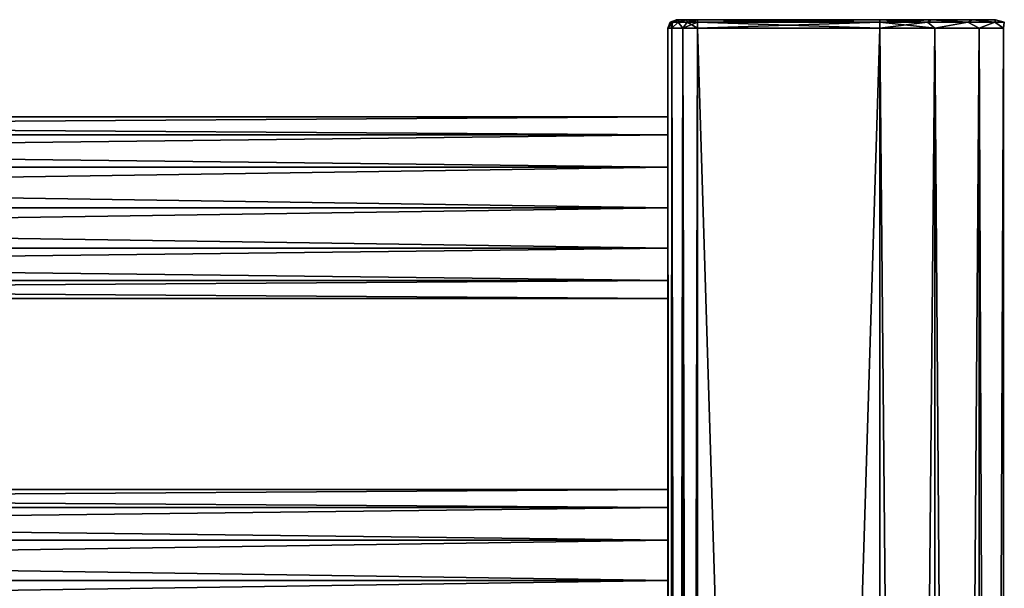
# Model space of a CAD drawing. Extents: x -200 to 200, y -434 to 356.
# Tile 256 of 256: x 84 to 200, y 283 to 350. Entities that reach past the tile are written whole.
import ezdxf

# ---------------------------------------------------------------- set-up
doc = ezdxf.new("R2010")
doc.units = 0
doc.header["$LTSCALE"] = 52.148148
for name, color, linetype in [('738', 7, 'CONTINUOUS'), ('739', 7, 'CONTINUOUS'), ('740', 7, 'CONTINUOUS'), ('741', 7, 'CONTINUOUS'), ('770', 7, 'CONTINUOUS'), ('771', 7, 'CONTINUOUS'), ('773', 7, 'CONTINUOUS'), ('774', 7, 'CONTINUOUS'), ('775', 7, 'CONTINUOUS'), ('776', 7, 'CONTINUOUS'), ('777', 7, 'CONTINUOUS'), ('778', 7, 'CONTINUOUS'), ('779', 7, 'CONTINUOUS'), ('780', 7, 'CONTINUOUS'), ('781', 7, 'CONTINUOUS'), ('788', 7, 'CONTINUOUS'), ('789', 7, 'CONTINUOUS')]:
    doc.layers.add(name, color=color, linetype=linetype)

msp = doc.modelspace()

# ---------------------------------------------------------------- linework, layer by layer
at = {"layer": '738', "color": 7, "linetype": 'CONTINUOUS'}
for points in [[(160, 323.23, 9.91), (160, 328, 11), (-160, 323.23, 9.91), (160, 323.23, 9.91)], [(160, 328, 11), (-160, 328, 11), (-160, 323.23, 9.91), (160, 328, 11)], [(-160, 328, -11), (160, 323.23, -9.91), (-160, 323.23, -9.91), (-160, 328, -11)], [(160, 328, -11), (160, 323.23, -9.91), (-160, 328, -11), (160, 328, -11)], [(160, 319.4, 6.86), (160, 323.23, 9.91), (-160, 319.4, 6.86), (160, 319.4, 6.86)], [(160, 323.23, 9.91), (-160, 323.23, 9.91), (-160, 319.4, 6.86), (160, 323.23, 9.91)], [(160, 319.4, -6.86), (-160, 319.4, -6.86), (-160, 323.23, -9.91), (160, 319.4, -6.86)], [(160, 323.23, -9.91), (160, 319.4, -6.86), (-160, 323.23, -9.91), (160, 323.23, -9.91)], [(160, 317.28, -2.45), (-160, 317.28, -2.45), (-160, 319.4, -6.86), (160, 317.28, -2.45)], [(160, 317.28, 2.45), (160, 319.4, 6.86), (-160, 317.28, 2.45), (160, 317.28, 2.45)], [(160, 319.4, 6.86), (-160, 319.4, 6.86), (-160, 317.28, 2.45), (160, 319.4, 6.86)], [(160, 319.4, -6.86), (160, 317.28, -2.45), (-160, 319.4, -6.86), (160, 319.4, -6.86)], [(160, 317.28, 2.45), (-160, 317.28, 2.45), (-160, 317.28, -2.45), (160, 317.28, 2.45)], [(160, 317.28, -2.45), (160, 317.28, 2.45), (-160, 317.28, -2.45), (160, 317.28, -2.45)]]:
    msp.add_3dface(points, dxfattribs=at)
at = {"layer": '739', "color": 7, "linetype": 'CONTINUOUS'}
for points in [[(160, 338.72, 2.45), (160, 338.72, -2.45), (-160, 338.72, 2.45), (160, 338.72, 2.45)], [(160, 338.72, 2.45), (-160, 338.72, 2.45), (-160, 336.6, 6.86), (160, 338.72, 2.45)], [(160, 338.72, -2.45), (160, 336.6, -6.86), (-160, 338.72, -2.45), (160, 338.72, -2.45)], [(160, 338.72, -2.45), (-160, 338.72, -2.45), (-160, 338.72, 2.45), (160, 338.72, -2.45)], [(160, 336.6, -6.86), (-160, 336.6, -6.86), (-160, 338.72, -2.45), (160, 336.6, -6.86)], [(160, 336.6, 6.86), (160, 338.72, 2.45), (-160, 336.6, 6.86), (160, 336.6, 6.86)], [(160, 336.6, -6.86), (160, 332.77, -9.91), (-160, 336.6, -6.86), (160, 336.6, -6.86)], [(160, 332.77, -9.91), (-160, 332.77, -9.91), (-160, 336.6, -6.86), (160, 332.77, -9.91)], [(160, 336.6, 6.86), (-160, 336.6, 6.86), (-160, 332.77, 9.91), (160, 336.6, 6.86)], [(160, 332.77, 9.91), (160, 336.6, 6.86), (-160, 332.77, 9.91), (160, 332.77, 9.91)], [(160, 332.77, 9.91), (-160, 332.77, 9.91), (-160, 328, 11), (160, 332.77, 9.91)], [(160, 328, 11), (160, 332.77, 9.91), (-160, 328, 11), (160, 328, 11)], [(160, 332.77, -9.91), (160, 328, -11), (-160, 332.77, -9.91), (160, 332.77, -9.91)], [(160, 328, -11), (-160, 328, -11), (-160, 332.77, -9.91), (160, 328, -11)]]:
    msp.add_3dface(points, dxfattribs=at)
at = {"layer": '740', "color": 7, "linetype": 'CONTINUOUS'}
for points in [[(160, 284, 11), (-160, 284, 11), (-160, 279.23, 9.91), (160, 284, 11)], [(160, 279.23, 9.91), (160, 284, 11), (-160, 279.23, 9.91), (160, 279.23, 9.91)], [(-160, 284, -11), (160, 279.23, -9.91), (-160, 279.23, -9.91), (-160, 284, -11)], [(160, 284, -11), (160, 279.23, -9.91), (-160, 284, -11), (160, 284, -11)]]:
    msp.add_3dface(points, dxfattribs=at)
at = {"layer": '741', "color": 7, "linetype": 'CONTINUOUS'}
for points in [[(160, 294.72, 2.45), (160, 294.72, -2.45), (-160, 294.72, 2.45), (160, 294.72, 2.45)], [(160, 294.72, 2.45), (-160, 294.72, 2.45), (-160, 292.6, 6.86), (160, 294.72, 2.45)], [(160, 294.72, -2.45), (160, 292.6, -6.86), (-160, 294.72, -2.45), (160, 294.72, -2.45)], [(160, 294.72, -2.45), (-160, 294.72, -2.45), (-160, 294.72, 2.45), (160, 294.72, -2.45)], [(160, 292.6, -6.86), (-160, 292.6, -6.86), (-160, 294.72, -2.45), (160, 292.6, -6.86)], [(160, 292.6, 6.86), (160, 294.72, 2.45), (-160, 292.6, 6.86), (160, 292.6, 6.86)], [(160, 292.6, -6.86), (160, 288.77, -9.91), (-160, 292.6, -6.86), (160, 292.6, -6.86)], [(160, 288.77, -9.91), (-160, 288.77, -9.91), (-160, 292.6, -6.86), (160, 288.77, -9.91)], [(160, 292.6, 6.86), (-160, 292.6, 6.86), (-160, 288.77, 9.91), (160, 292.6, 6.86)], [(160, 288.77, 9.91), (160, 292.6, 6.86), (-160, 288.77, 9.91), (160, 288.77, 9.91)], [(160, 288.77, 9.91), (-160, 288.77, 9.91), (-160, 284, 11), (160, 288.77, 9.91)], [(160, 284, 11), (160, 288.77, 9.91), (-160, 284, 11), (160, 284, 11)], [(160, 288.77, -9.91), (160, 284, -11), (-160, 288.77, -9.91), (160, 288.77, -9.91)], [(160, 284, -11), (-160, 284, -11), (-160, 288.77, -9.91), (160, 284, -11)]]:
    msp.add_3dface(points, dxfattribs=at)
at = {"layer": '770', "color": 7, "linetype": 'CONTINUOUS'}
for points in [[(185, 349.2, -15), (185, -349.2, -15), (163.5, 349.2, -15), (185, 349.2, -15)], [(163.5, 349.2, -15), (185, -349.2, -15), (163.5, -349.2, -15), (163.5, 349.2, -15)]]:
    msp.add_3dface(points, dxfattribs=at)
at = {"layer": '771', "color": 7, "linetype": 'CONTINUOUS'}
for points in [[(185, 349.2, 15), (163.5, -349.2, 15), (185, -349.2, 15), (185, 349.2, 15)], [(163.5, 349.2, 15), (163.5, -349.2, 15), (185, 349.2, 15), (163.5, 349.2, 15)]]:
    msp.add_3dface(points, dxfattribs=at)
at = {"layer": '773', "color": 7, "linetype": 'CONTINUOUS'}
for points in [[(160, 349.2, 11.5), (160, 349.2, -11.5), (160, 336.6, -6.86), (160, 349.2, 11.5)], [(160, -349.2, -11.5), (160, 196, -11), (160, 349.2, -11.5), (160, -349.2, -11.5)], [(160, 349.2, -11.5), (160, 328, -11), (160, 332.77, -9.91), (160, 349.2, -11.5)], [(160, 336.6, -6.86), (160, 349.2, -11.5), (160, 332.77, -9.91), (160, 336.6, -6.86)], [(160, 349.2, 11.5), (160, -196, 11), (160, -349.2, 11.5), (160, 349.2, 11.5)], [(160, 349.2, 11.5), (160, 240, 11), (160, 196, 11), (160, 349.2, 11.5)], [(160, 349.2, 11.5), (160, 284, 11), (160, 240, 11), (160, 349.2, 11.5)], [(160, 338.72, -2.45), (160, 349.2, 11.5), (160, 336.6, -6.86), (160, 338.72, -2.45)], [(160, 338.72, 2.45), (160, 349.2, 11.5), (160, 338.72, -2.45), (160, 338.72, 2.45)], [(160, 336.6, 6.86), (160, 349.2, 11.5), (160, 338.72, 2.45), (160, 336.6, 6.86)], [(160, 332.77, 9.91), (160, 349.2, 11.5), (160, 336.6, 6.86), (160, 332.77, 9.91)], [(160, -66.45, 10.72), (160, 349.2, 11.5), (160, -61.55, 10.72), (160, -66.45, 10.72)], [(160, -61.55, 10.72), (160, 349.2, 11.5), (160, -22.45, 10.72), (160, -61.55, 10.72)], [(160, -22.45, 10.72), (160, 349.2, 11.5), (160, -17.55, 10.72), (160, -22.45, 10.72)], [(160, -17.55, 10.72), (160, 349.2, 11.5), (160, 21.55, 10.72), (160, -17.55, 10.72)], [(160, 21.55, 10.72), (160, 349.2, 11.5), (160, 26.45, 10.72), (160, 21.55, 10.72)], [(160, 349.2, 11.5), (160, 196, 11), (160, 26.45, 10.72), (160, 349.2, 11.5)], [(160, -196, 11), (160, 349.2, 11.5), (160, -66.45, 10.72), (160, -196, 11)], [(160, 240, -11), (160, 349.2, -11.5), (160, 196, -11), (160, 240, -11)], [(160, 284, -11), (160, 349.2, -11.5), (160, 240, -11), (160, 284, -11)], [(160, 328, -11), (160, 349.2, -11.5), (160, 284, -11), (160, 328, -11)], [(160, 328, 11), (160, 349.2, 11.5), (160, 332.77, 9.91), (160, 328, 11)], [(160, 349.2, 11.5), (160, 328, 11), (160, 284, 11), (160, 349.2, 11.5)], [(160, 323.23, -9.91), (160, 328, -11), (160, 284, -11), (160, 323.23, -9.91)], [(160, 328, 11), (160, 323.23, 9.91), (160, 292.6, 6.86), (160, 328, 11)], [(160, 284, 11), (160, 328, 11), (160, 288.77, 9.91), (160, 284, 11)], [(160, 288.77, 9.91), (160, 328, 11), (160, 292.6, 6.86), (160, 288.77, 9.91)], [(160, 319.4, -6.86), (160, 323.23, -9.91), (160, 284, -11), (160, 319.4, -6.86)], [(160, 323.23, 9.91), (160, 319.4, 6.86), (160, 294.72, -2.45), (160, 323.23, 9.91)], [(160, 292.6, 6.86), (160, 323.23, 9.91), (160, 294.72, 2.45), (160, 292.6, 6.86)], [(160, 294.72, 2.45), (160, 323.23, 9.91), (160, 294.72, -2.45), (160, 294.72, 2.45)], [(160, 317.28, -2.45), (160, 319.4, -6.86), (160, 288.77, -9.91), (160, 317.28, -2.45)], [(160, 319.4, -6.86), (160, 284, -11), (160, 288.77, -9.91), (160, 319.4, -6.86)], [(160, 319.4, 6.86), (160, 317.28, 2.45), (160, 294.72, -2.45), (160, 319.4, 6.86)], [(160, 317.28, 2.45), (160, 317.28, -2.45), (160, 288.77, -9.91), (160, 317.28, 2.45)], [(160, 294.72, -2.45), (160, 317.28, 2.45), (160, 292.6, -6.86), (160, 294.72, -2.45)], [(160, 292.6, -6.86), (160, 317.28, 2.45), (160, 288.77, -9.91), (160, 292.6, -6.86)], [(160, 279.23, -9.91), (160, 284, -11), (160, 240, -11), (160, 279.23, -9.91)], [(160, 284, 11), (160, 279.23, 9.91), (160, 248.6, 6.86), (160, 284, 11)], [(160, 240, 11), (160, 284, 11), (160, 244.77, 9.91), (160, 240, 11)], [(160, 244.77, 9.91), (160, 284, 11), (160, 248.6, 6.86), (160, 244.77, 9.91)]]:
    msp.add_3dface(points, dxfattribs=at)
at = {"layer": '774', "color": 7, "linetype": 'CONTINUOUS'}
for points in [[(161, 350.2, 11.5), (161.33, 350.2, 12.75), (161, 350.2, -11.5), (161, 350.2, 11.5)], [(161, 350.2, -11.5), (161.33, 350.2, 12.75), (161.33, 350.2, -12.75), (161, 350.2, -11.5)], [(161.33, 350.2, 12.75), (162.25, 350.2, 13.67), (161.33, 350.2, -12.75), (161.33, 350.2, 12.75)], [(161.33, 350.2, -12.75), (162.25, 350.2, 13.67), (162.25, 350.2, -13.67), (161.33, 350.2, -12.75)], [(162.25, 350.2, 13.67), (163.5, 350.2, 14), (162.25, 350.2, -13.67), (162.25, 350.2, 13.67)], [(162.25, 350.2, -13.67), (163.5, 350.2, 14), (163.5, 350.2, -14), (162.25, 350.2, -13.67)], [(163.5, 350.2, -14), (185, 350.2, 14), (185, 350.2, -14), (163.5, 350.2, -14)], [(163.5, 350.2, 14), (185, 350.2, 14), (163.5, 350.2, -14), (163.5, 350.2, 14)], [(185, 350.2, -14), (185, 350.2, 14), (191.07, 350.2, 12.61), (185, 350.2, -14)], [(191.07, 350.2, -12.61), (185, 350.2, -14), (191.07, 350.2, 12.61), (191.07, 350.2, -12.61)], [(195.95, 350.2, 8.73), (191.07, 350.2, -12.61), (191.07, 350.2, 12.61), (195.95, 350.2, 8.73)], [(195.95, 350.2, -8.73), (191.07, 350.2, -12.61), (195.95, 350.2, 8.73), (195.95, 350.2, -8.73)], [(198.65, 350.2, -3.12), (195.95, 350.2, -8.73), (198.65, 350.2, 3.12), (198.65, 350.2, -3.12)], [(198.65, 350.2, 3.12), (195.95, 350.2, -8.73), (195.95, 350.2, 8.73), (198.65, 350.2, 3.12)]]:
    msp.add_3dface(points, dxfattribs=at)
at = {"layer": '775', "color": 7, "linetype": 'CONTINUOUS'}
for points in [[(185, -349.2, -15), (191.51, 349.2, -13.51), (191.51, -349.2, -13.51), (185, -349.2, -15)], [(185, -349.2, -15), (185, 349.2, -15), (191.51, 349.2, -13.51), (185, -349.2, -15)], [(185, 349.2, 15), (185, -349.2, 15), (191.51, -349.2, 13.51), (185, 349.2, 15)], [(191.51, 349.2, 13.51), (185, 349.2, 15), (191.51, -349.2, 13.51), (191.51, 349.2, 13.51)], [(196.73, 349.2, 9.35), (191.51, 349.2, 13.51), (196.73, -349.2, 9.35), (196.73, 349.2, 9.35)], [(196.73, -349.2, 9.35), (191.51, 349.2, 13.51), (191.51, -349.2, 13.51), (196.73, -349.2, 9.35)], [(191.51, 349.2, -13.51), (196.73, 349.2, -9.35), (191.51, -349.2, -13.51), (191.51, 349.2, -13.51)], [(191.51, -349.2, -13.51), (196.73, 349.2, -9.35), (196.73, -349.2, -9.35), (191.51, -349.2, -13.51)], [(199.62, -349.2, 3.34), (196.73, 349.2, 9.35), (196.73, -349.2, 9.35), (199.62, -349.2, 3.34)], [(199.62, 349.2, 3.34), (196.73, 349.2, 9.35), (199.62, -349.2, 3.34), (199.62, 349.2, 3.34)], [(196.73, 349.2, -9.35), (199.62, 349.2, -3.34), (196.73, -349.2, -9.35), (196.73, 349.2, -9.35)], [(196.73, -349.2, -9.35), (199.62, 349.2, -3.34), (199.62, -349.2, -3.34), (196.73, -349.2, -9.35)], [(199.62, 349.2, -3.34), (199.62, 349.2, 3.34), (199.62, -349.2, -3.34), (199.62, 349.2, -3.34)], [(199.62, -349.2, -3.34), (199.62, 349.2, 3.34), (199.62, -349.2, 3.34), (199.62, -349.2, -3.34)]]:
    msp.add_3dface(points, dxfattribs=at)
at = {"layer": '776', "color": 7, "linetype": 'CONTINUOUS'}
for points in [[(160, 349.2, 11.5), (160, -349.2, 11.5), (160.47, -349.2, 13.25), (160, 349.2, 11.5)], [(160, 349.2, 11.5), (160.47, -349.2, 13.25), (160.47, 349.2, 13.25), (160, 349.2, 11.5)], [(160.47, -349.2, 13.25), (161.75, -349.2, 14.53), (160.47, 349.2, 13.25), (160.47, -349.2, 13.25)], [(160.47, 349.2, 13.25), (161.75, -349.2, 14.53), (161.75, 349.2, 14.53), (160.47, 349.2, 13.25)], [(161.75, -349.2, 14.53), (163.5, -349.2, 15), (161.75, 349.2, 14.53), (161.75, -349.2, 14.53)], [(163.5, -349.2, 15), (163.5, 349.2, 15), (161.75, 349.2, 14.53), (163.5, -349.2, 15)]]:
    msp.add_3dface(points, dxfattribs=at)
at = {"layer": '777', "color": 7, "linetype": 'CONTINUOUS'}
for points in [[(160, -349.2, -11.5), (160, 349.2, -11.5), (160.47, 349.2, -13.25), (160, -349.2, -11.5)], [(160.47, -349.2, -13.25), (160, -349.2, -11.5), (160.47, 349.2, -13.25), (160.47, -349.2, -13.25)], [(161.75, -349.2, -14.53), (160.47, -349.2, -13.25), (161.75, 349.2, -14.53), (161.75, -349.2, -14.53)], [(161.75, 349.2, -14.53), (160.47, -349.2, -13.25), (160.47, 349.2, -13.25), (161.75, 349.2, -14.53)], [(163.5, 349.2, -15), (161.75, -349.2, -14.53), (161.75, 349.2, -14.53), (163.5, 349.2, -15)], [(163.5, 349.2, -15), (163.5, -349.2, -15), (161.75, -349.2, -14.53), (163.5, 349.2, -15)]]:
    msp.add_3dface(points, dxfattribs=at)
at = {"layer": '778', "color": 7, "linetype": 'CONTINUOUS'}
for points in [[(185, 349.91, 14.71), (185, 350.2, 14), (163.5, 349.91, 14.71), (185, 349.91, 14.71)], [(185, 350.2, 14), (163.5, 350.2, 14), (163.5, 349.91, 14.71), (185, 350.2, 14)], [(163.5, 349.2, 15), (185, 349.91, 14.71), (163.5, 349.91, 14.71), (163.5, 349.2, 15)], [(163.5, 349.2, 15), (185, 349.2, 15), (185, 349.91, 14.71), (163.5, 349.2, 15)]]:
    msp.add_3dface(points, dxfattribs=at)
at = {"layer": '779', "color": 7, "linetype": 'CONTINUOUS'}
for points in [[(185, 350.2, 14), (185, 349.91, 14.71), (190.63, 349.91, 13.59), (185, 350.2, 14)], [(191.07, 350.2, -12.61), (190.63, 349.91, -13.59), (185, 349.91, -14.71), (191.07, 350.2, -12.61)], [(191.07, 350.2, 12.61), (185, 350.2, 14), (190.63, 349.91, 13.59), (191.07, 350.2, 12.61)], [(185, 350.2, -14), (191.07, 350.2, -12.61), (185, 349.91, -14.71), (185, 350.2, -14)], [(191.51, 349.2, -13.51), (185, 349.2, -15), (190.63, 349.91, -13.59), (191.51, 349.2, -13.51)], [(190.63, 349.91, -13.59), (185, 349.2, -15), (185, 349.91, -14.71), (190.63, 349.91, -13.59)], [(185, 349.2, 15), (191.51, 349.2, 13.51), (185, 349.91, 14.71), (185, 349.2, 15)], [(185, 349.91, 14.71), (191.51, 349.2, 13.51), (190.63, 349.91, 13.59), (185, 349.91, 14.71)], [(191.07, 350.2, -12.61), (195.4, 349.91, -10.4), (190.63, 349.91, -13.59), (191.07, 350.2, -12.61)], [(191.07, 350.2, 12.61), (190.63, 349.91, 13.59), (195.4, 349.91, 10.4), (191.07, 350.2, 12.61)], [(190.63, 349.91, 13.59), (191.51, 349.2, 13.51), (195.4, 349.91, 10.4), (190.63, 349.91, 13.59)], [(195.4, 349.91, -10.4), (191.51, 349.2, -13.51), (190.63, 349.91, -13.59), (195.4, 349.91, -10.4)], [(191.07, 350.2, -12.61), (195.95, 350.2, -8.73), (195.4, 349.91, -10.4), (191.07, 350.2, -12.61)], [(195.95, 350.2, 8.73), (191.07, 350.2, 12.61), (195.4, 349.91, 10.4), (195.95, 350.2, 8.73)], [(196.73, 349.2, -9.35), (191.51, 349.2, -13.51), (195.4, 349.91, -10.4), (196.73, 349.2, -9.35)], [(191.51, 349.2, 13.51), (196.73, 349.2, 9.35), (195.4, 349.91, 10.4), (191.51, 349.2, 13.51)], [(195.95, 350.2, -8.73), (198.59, 349.91, -5.63), (195.4, 349.91, -10.4), (195.95, 350.2, -8.73)], [(195.95, 350.2, 8.73), (195.4, 349.91, 10.4), (198.59, 349.91, 5.63), (195.95, 350.2, 8.73)], [(195.4, 349.91, 10.4), (196.73, 349.2, 9.35), (198.59, 349.91, 5.63), (195.4, 349.91, 10.4)], [(198.59, 349.91, -5.63), (196.73, 349.2, -9.35), (195.4, 349.91, -10.4), (198.59, 349.91, -5.63)], [(195.95, 350.2, -8.73), (198.65, 350.2, -3.12), (198.59, 349.91, -5.63), (195.95, 350.2, -8.73)], [(198.65, 350.2, 3.12), (195.95, 350.2, 8.73), (198.59, 349.91, 5.63), (198.65, 350.2, 3.12)], [(196.73, 349.2, 9.35), (199.62, 349.2, 3.34), (198.59, 349.91, 5.63), (196.73, 349.2, 9.35)], [(199.62, 349.2, -3.34), (196.73, 349.2, -9.35), (198.59, 349.91, -5.63), (199.62, 349.2, -3.34)], [(198.65, 350.2, -3.12), (199.71, 349.91), (198.59, 349.91, -5.63), (198.65, 350.2, -3.12)], [(198.65, 350.2, 3.12), (198.59, 349.91, 5.63), (199.71, 349.91), (198.65, 350.2, 3.12)], [(198.59, 349.91, 5.63), (199.62, 349.2, 3.34), (199.71, 349.91), (198.59, 349.91, 5.63)], [(199.71, 349.91), (199.62, 349.2, -3.34), (198.59, 349.91, -5.63), (199.71, 349.91)], [(198.65, 350.2, -3.12), (198.65, 350.2, 3.12), (199.71, 349.91), (198.65, 350.2, -3.12)], [(199.62, 349.2, 3.34), (199.62, 349.2, -3.34), (199.71, 349.91), (199.62, 349.2, 3.34)]]:
    msp.add_3dface(points, dxfattribs=at)
at = {"layer": '780', "color": 7, "linetype": 'CONTINUOUS'}
for points in [[(163.5, 350.2, -14), (185, 349.91, -14.71), (163.5, 349.91, -14.71), (163.5, 350.2, -14)], [(163.5, 350.2, -14), (185, 350.2, -14), (185, 349.91, -14.71), (163.5, 350.2, -14)], [(185, 349.2, -15), (163.5, 349.2, -15), (163.5, 349.91, -14.71), (185, 349.2, -15)], [(185, 349.91, -14.71), (185, 349.2, -15), (163.5, 349.91, -14.71), (185, 349.91, -14.71)]]:
    msp.add_3dface(points, dxfattribs=at)
at = {"layer": '781', "color": 7, "linetype": 'CONTINUOUS'}
for points in [[(160.29, 349.91, -11.5), (160, 349.2, -11.5), (160.29, 349.91, 11.5), (160.29, 349.91, -11.5)], [(160, 349.2, -11.5), (160, 349.2, 11.5), (160.29, 349.91, 11.5), (160, 349.2, -11.5)], [(161, 350.2, 11.5), (160.29, 349.91, -11.5), (160.29, 349.91, 11.5), (161, 350.2, 11.5)], [(161, 350.2, 11.5), (161, 350.2, -11.5), (160.29, 349.91, -11.5), (161, 350.2, 11.5)]]:
    msp.add_3dface(points, dxfattribs=at)
at = {"layer": '788', "color": 7, "linetype": 'CONTINUOUS'}
for points in [[(160.47, 349.2, -13.25), (160, 349.2, -11.5), (160.54, 349.91, -12.73), (160.47, 349.2, -13.25)], [(160, 349.2, -11.5), (160.29, 349.91, -11.5), (160.54, 349.91, -12.73), (160, 349.2, -11.5)], [(161, 350.2, -11.5), (161.33, 350.2, -12.75), (160.29, 349.91, -11.5), (161, 350.2, -11.5)], [(160.29, 349.91, -11.5), (161.33, 350.2, -12.75), (160.54, 349.91, -12.73), (160.29, 349.91, -11.5)], [(160.47, 349.2, -13.25), (160.54, 349.91, -12.73), (161.23, 349.91, -13.77), (160.47, 349.2, -13.25)], [(161.75, 349.2, -14.53), (160.47, 349.2, -13.25), (161.23, 349.91, -13.77), (161.75, 349.2, -14.53)], [(160.54, 349.91, -12.73), (161.33, 350.2, -12.75), (161.23, 349.91, -13.77), (160.54, 349.91, -12.73)], [(161.33, 350.2, -12.75), (162.25, 350.2, -13.67), (161.23, 349.91, -13.77), (161.33, 350.2, -12.75)], [(161.23, 349.91, -13.77), (162.25, 350.2, -13.67), (162.27, 349.91, -14.46), (161.23, 349.91, -13.77)], [(161.75, 349.2, -14.53), (161.23, 349.91, -13.77), (162.27, 349.91, -14.46), (161.75, 349.2, -14.53)], [(163.5, 349.91, -14.71), (161.75, 349.2, -14.53), (162.27, 349.91, -14.46), (163.5, 349.91, -14.71)], [(163.5, 349.91, -14.71), (163.5, 349.2, -15), (161.75, 349.2, -14.53), (163.5, 349.91, -14.71)], [(162.25, 350.2, -13.67), (163.5, 350.2, -14), (162.27, 349.91, -14.46), (162.25, 350.2, -13.67)], [(163.5, 350.2, -14), (163.5, 349.91, -14.71), (162.27, 349.91, -14.46), (163.5, 350.2, -14)]]:
    msp.add_3dface(points, dxfattribs=at)
at = {"layer": '789', "color": 7, "linetype": 'CONTINUOUS'}
for points in [[(160.29, 349.91, 11.5), (160, 349.2, 11.5), (160.47, 349.2, 13.25), (160.29, 349.91, 11.5)], [(161, 350.2, 11.5), (160.29, 349.91, 11.5), (160.54, 349.91, 12.73), (161, 350.2, 11.5)], [(160.29, 349.91, 11.5), (160.47, 349.2, 13.25), (160.54, 349.91, 12.73), (160.29, 349.91, 11.5)], [(160.47, 349.2, 13.25), (161.75, 349.2, 14.53), (161.23, 349.91, 13.77), (160.47, 349.2, 13.25)], [(160.47, 349.2, 13.25), (161.23, 349.91, 13.77), (160.54, 349.91, 12.73), (160.47, 349.2, 13.25)], [(161.33, 350.2, 12.75), (161, 350.2, 11.5), (160.54, 349.91, 12.73), (161.33, 350.2, 12.75)], [(161.23, 349.91, 13.77), (161.33, 350.2, 12.75), (160.54, 349.91, 12.73), (161.23, 349.91, 13.77)], [(162.25, 350.2, 13.67), (161.33, 350.2, 12.75), (161.23, 349.91, 13.77), (162.25, 350.2, 13.67)], [(162.27, 349.91, 14.46), (162.25, 350.2, 13.67), (161.23, 349.91, 13.77), (162.27, 349.91, 14.46)], [(161.75, 349.2, 14.53), (162.27, 349.91, 14.46), (161.23, 349.91, 13.77), (161.75, 349.2, 14.53)], [(161.75, 349.2, 14.53), (163.5, 349.2, 15), (162.27, 349.91, 14.46), (161.75, 349.2, 14.53)], [(163.5, 350.2, 14), (162.25, 350.2, 13.67), (163.5, 349.91, 14.71), (163.5, 350.2, 14)], [(163.5, 349.91, 14.71), (162.25, 350.2, 13.67), (162.27, 349.91, 14.46), (163.5, 349.91, 14.71)], [(163.5, 349.2, 15), (163.5, 349.91, 14.71), (162.27, 349.91, 14.46), (163.5, 349.2, 15)]]:
    msp.add_3dface(points, dxfattribs=at)

doc.saveas('drawing.dxf')
